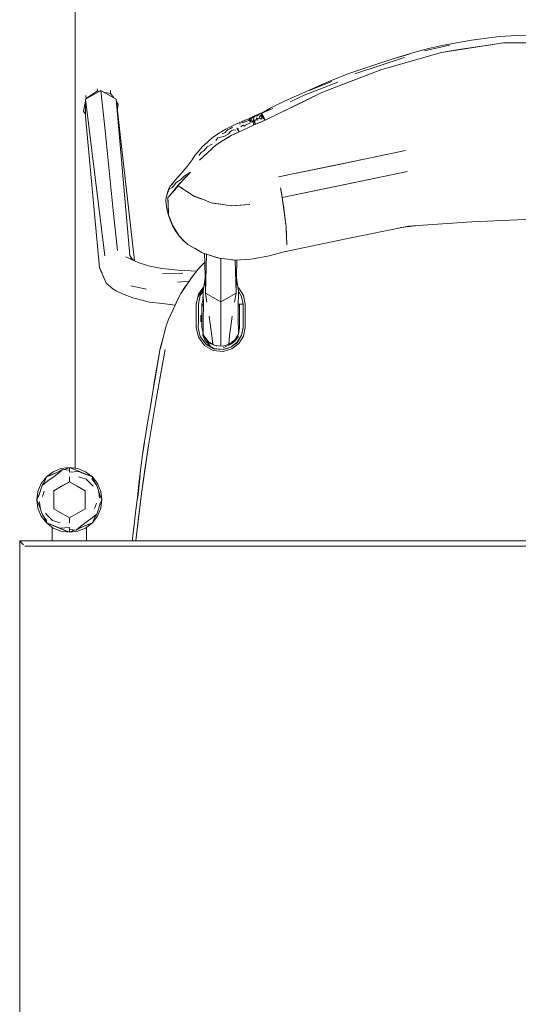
# Model space of a CAD drawing. Header units: millimetres. Extents: x -261 to 187, y -214 to 106.
# Tile 34 of 256: x -221.834 to -221.543, y -160.007 to -159.432. Entities that reach past the tile are written whole.
import ezdxf

# ---------------------------------------------------------------- set-up
doc = ezdxf.new("R2010")
doc.units = ezdxf.units.MM
doc.header["$LTSCALE"] = 0.005
doc.header["$MEASUREMENT"] = 0
doc.layers.add('IFC-Elemento de mobília-Contorno', color=9, linetype='Continuous', lineweight=5)
doc.layers.add('IFC-Viga-Contorno', color=9, linetype='Continuous', lineweight=5)

msp = doc.modelspace()

# ---------------------------------------------------------------- linework, layer by layer
at = {"layer": 'IFC-Elemento de mobília-Contorno', "lineweight": 5}
for p, q in [((-221.57078, -159.44361), (-221.5543, -159.44153)), ((-221.5543, -159.44153), (-221.54397, -159.44091)), ((-221.54397, -159.44091), (-221.53332, -159.44073)), ((-221.5981, -159.44979), (-221.58346, -159.44654)), ((-221.59581, -159.44853), (-221.58706, -159.44655)), ((-221.58832, -159.45077), (-221.55197, -159.44508)), ((-221.58706, -159.44655), (-221.57078, -159.44361)), ((-221.57015, -159.44792), (-221.56106, -159.4465)), ((-221.56106, -159.4465), (-221.55197, -159.44508)), ((-221.55197, -159.44508), (-221.51519, -159.44508)), ((-221.62371, -159.46086), (-221.58832, -159.45077)), ((-221.61727, -159.45463), (-221.60445, -159.45075)), ((-221.61727, -159.45463), (-221.60704, -159.45174)), ((-221.60602, -159.45581), (-221.59717, -159.45329)), ((-221.60445, -159.45075), (-221.59581, -159.44853)), ((-221.59717, -159.45329), (-221.58832, -159.45077)), ((-221.58832, -159.45077), (-221.57924, -159.44934)), ((-221.57924, -159.44934), (-221.57015, -159.44792)), ((-221.6417, -159.46287), (-221.6301, -159.45892)), ((-221.63885, -159.46332), (-221.62288, -159.45792)), ((-221.6301, -159.45892), (-221.61727, -159.45463)), ((-221.62371, -159.46086), (-221.61487, -159.45834)), ((-221.62288, -159.45792), (-221.61001, -159.45382)), ((-221.61487, -159.45834), (-221.60602, -159.45581)), ((-221.658, -159.47426), (-221.62371, -159.46086)), ((-221.65356, -159.46764), (-221.6417, -159.46287)), ((-221.64086, -159.46757), (-221.63228, -159.46421)), ((-221.63228, -159.46421), (-221.62371, -159.46086)), ((-221.66633, -159.47313), (-221.65356, -159.46764)), ((-221.66539, -159.4731), (-221.65223, -159.46768)), ((-221.65983, -159.4724), (-221.64875, -159.46823)), ((-221.64943, -159.47091), (-221.64086, -159.46757)), ((-221.79596, -159.47815), (-221.787, -159.47308)), ((-221.7958, -159.47584), (-221.79562, -159.4776)), ((-221.79562, -159.4776), (-221.78904, -159.47329)), ((-221.78918, -159.47196), (-221.78913, -159.4724)), ((-221.78913, -159.4724), (-221.78909, -159.47285)), ((-221.78909, -159.47285), (-221.78904, -159.47329)), ((-221.78904, -159.47329), (-221.78778, -159.47352)), ((-221.787, -159.47308), (-221.7846, -159.49644)), ((-221.787, -159.47308), (-221.77804, -159.47803)), ((-221.78545, -159.47394), (-221.78132, -159.47468)), ((-221.78145, -159.47295), (-221.78132, -159.47468)), ((-221.78132, -159.47468), (-221.77953, -159.47721)), ((-221.69115, -159.49025), (-221.658, -159.47426)), ((-221.67939, -159.47913), (-221.66633, -159.47313)), ((-221.67655, -159.47962), (-221.6683, -159.47572)), ((-221.6683, -159.47572), (-221.65983, -159.4724)), ((-221.66629, -159.47826), (-221.658, -159.47426)), ((-221.658, -159.47426), (-221.64943, -159.47091)), ((-221.79714, -159.48513), (-221.79596, -159.4793)), ((-221.79596, -159.47815), (-221.78471, -159.56949)), ((-221.79596, -159.48816), (-221.79596, -159.47815)), ((-221.7957, -159.47799), (-221.79562, -159.4776)), ((-221.77804, -159.47803), (-221.77008, -159.56939)), ((-221.77804, -159.47803), (-221.76748, -159.57253)), ((-221.77787, -159.47954), (-221.77689, -159.48093)), ((-221.77741, -159.48372), (-221.77689, -159.48093)), ((-221.6882, -159.48341), (-221.67939, -159.47913)), ((-221.67457, -159.48226), (-221.66629, -159.47826)), ((-221.79714, -159.48513), (-221.79596, -159.48683)), ((-221.69745, -159.48795), (-221.69691, -159.4877)), ((-221.69691, -159.4877), (-221.69637, -159.48744)), ((-221.6964, -159.48799), (-221.69584, -159.4878)), ((-221.69637, -159.48744), (-221.69577, -159.48715)), ((-221.69584, -159.4878), (-221.6952, -159.48731)), ((-221.69577, -159.48715), (-221.69493, -159.48679)), ((-221.6952, -159.48731), (-221.69458, -159.48679)), ((-221.69493, -159.48679), (-221.69433, -159.48649)), ((-221.69433, -159.48649), (-221.69386, -159.48627)), ((-221.69421, -159.48805), (-221.69395, -159.48734)), ((-221.69407, -159.48647), (-221.6936, -159.48622)), ((-221.69395, -159.48734), (-221.6931, -159.48914)), ((-221.69395, -159.48734), (-221.69328, -159.48748)), ((-221.69386, -159.48627), (-221.6936, -159.48622)), ((-221.6936, -159.48622), (-221.69308, -159.48617)), ((-221.69328, -159.48748), (-221.69308, -159.48617)), ((-221.69328, -159.48748), (-221.69235, -159.48898)), ((-221.69308, -159.48617), (-221.6882, -159.48341)), ((-221.69308, -159.48617), (-221.68657, -159.4836)), ((-221.69308, -159.48617), (-221.69224, -159.48796)), ((-221.69308, -159.48617), (-221.69212, -159.48821)), ((-221.69115, -159.49025), (-221.68286, -159.48626)), ((-221.68286, -159.48626), (-221.67457, -159.48226)), ((-221.79596, -159.48816), (-221.78774, -159.57659)), ((-221.71066, -159.49381), (-221.70902, -159.49298)), ((-221.70902, -159.49298), (-221.70788, -159.49247)), ((-221.70788, -159.49247), (-221.70676, -159.49201)), ((-221.70676, -159.49201), (-221.7059, -159.49179)), ((-221.70627, -159.49271), (-221.70528, -159.49249)), ((-221.7059, -159.49179), (-221.70506, -159.49144)), ((-221.7053, -159.49429), (-221.70427, -159.49317)), ((-221.70506, -159.49144), (-221.70416, -159.49092)), ((-221.70463, -159.4964), (-221.69793, -159.49334)), ((-221.70447, -159.49188), (-221.70382, -159.4916)), ((-221.70427, -159.49317), (-221.70323, -159.49381)), ((-221.70416, -159.49092), (-221.70345, -159.49064)), ((-221.70382, -159.4916), (-221.70288, -159.49135)), ((-221.70345, -159.49064), (-221.70275, -159.49033)), ((-221.70323, -159.49381), (-221.70265, -159.49325)), ((-221.70288, -159.49135), (-221.70209, -159.49095)), ((-221.70275, -159.49033), (-221.7019, -159.48996)), ((-221.70265, -159.49325), (-221.70179, -159.49285)), ((-221.70209, -159.49095), (-221.70128, -159.49063)), ((-221.7019, -159.48996), (-221.70119, -159.48967)), ((-221.70179, -159.49285), (-221.70101, -159.49251)), ((-221.70128, -159.49063), (-221.7006, -159.49045)), ((-221.70119, -159.48967), (-221.70045, -159.4895)), ((-221.70101, -159.49251), (-221.70018, -159.49217)), ((-221.70062, -159.48954), (-221.69996, -159.4891)), ((-221.7006, -159.49045), (-221.70045, -159.4895)), ((-221.7006, -159.49045), (-221.69966, -159.49119)), ((-221.70048, -159.48944), (-221.70036, -159.48968)), ((-221.70045, -159.4895), (-221.69952, -159.48945)), ((-221.70036, -159.48969), (-221.69966, -159.49119)), ((-221.70018, -159.49217), (-221.69966, -159.49119)), ((-221.69996, -159.4891), (-221.69924, -159.48878)), ((-221.69966, -159.49119), (-221.69952, -159.48945)), ((-221.69966, -159.49119), (-221.69855, -159.49155)), ((-221.69952, -159.48945), (-221.69882, -159.48913)), ((-221.69952, -159.48945), (-221.69855, -159.49155)), ((-221.69924, -159.48878), (-221.69864, -159.48851)), ((-221.69873, -159.49371), (-221.69793, -159.49334)), ((-221.69864, -159.48851), (-221.69806, -159.48824)), ((-221.69855, -159.49155), (-221.69818, -159.49053)), ((-221.69818, -159.49053), (-221.69787, -159.48994)), ((-221.69818, -159.49053), (-221.69793, -159.49334)), ((-221.69818, -159.49053), (-221.69733, -159.49144)), ((-221.69812, -159.48884), (-221.69755, -159.48849)), ((-221.69812, -159.48884), (-221.69787, -159.48994)), ((-221.69806, -159.48824), (-221.69745, -159.48795)), ((-221.69793, -159.49334), (-221.69115, -159.49025)), ((-221.69793, -159.49334), (-221.69705, -159.49294)), ((-221.69787, -159.48994), (-221.69709, -159.4906)), ((-221.69755, -159.48849), (-221.69694, -159.48822)), ((-221.69733, -159.49144), (-221.69709, -159.4906)), ((-221.69733, -159.49144), (-221.69705, -159.49294)), ((-221.69709, -159.4906), (-221.69634, -159.49017)), ((-221.69709, -159.4906), (-221.69705, -159.49294)), ((-221.69705, -159.49294), (-221.69621, -159.49256)), ((-221.69634, -159.49017), (-221.69629, -159.48899)), ((-221.69634, -159.49017), (-221.69559, -159.49042)), ((-221.69629, -159.48899), (-221.69536, -159.48958)), ((-221.69621, -159.49256), (-221.69537, -159.49217)), ((-221.69559, -159.49042), (-221.69536, -159.48958)), ((-221.69537, -159.49217), (-221.69452, -159.49179)), ((-221.69536, -159.48958), (-221.69469, -159.48911)), ((-221.69469, -159.48911), (-221.69421, -159.48805)), ((-221.69469, -159.48911), (-221.69373, -159.48976)), ((-221.69452, -159.49179), (-221.69368, -159.49141)), ((-221.69373, -159.48976), (-221.6931, -159.48914)), ((-221.69368, -159.49141), (-221.69284, -159.49102)), ((-221.6931, -159.48914), (-221.69235, -159.48898)), ((-221.69284, -159.49102), (-221.69199, -159.49064)), ((-221.69235, -159.48898), (-221.69115, -159.49025)), ((-221.69226, -159.48791), (-221.69115, -159.49025)), ((-221.69212, -159.48821), (-221.69115, -159.49025)), ((-221.69199, -159.49064), (-221.69115, -159.49025)), ((-221.7846, -159.49644), (-221.7822, -159.51979)), ((-221.72142, -159.50029), (-221.71891, -159.49845)), ((-221.71891, -159.49845), (-221.71757, -159.49754)), ((-221.71757, -159.49754), (-221.71642, -159.49692)), ((-221.71642, -159.49692), (-221.71445, -159.49583)), ((-221.71623, -159.49826), (-221.71444, -159.49755)), ((-221.71538, -159.50203), (-221.71102, -159.49935)), ((-221.71485, -159.49958), (-221.71272, -159.49855)), ((-221.71445, -159.49583), (-221.7133, -159.49522)), ((-221.71444, -159.49755), (-221.71304, -159.49594)), ((-221.7133, -159.49522), (-221.71222, -159.49456)), ((-221.7132, -159.50069), (-221.71102, -159.49935)), ((-221.71304, -159.49594), (-221.71138, -159.49519)), ((-221.71272, -159.49855), (-221.71166, -159.49719)), ((-221.71222, -159.49456), (-221.71066, -159.49381)), ((-221.71166, -159.49719), (-221.7106, -159.49638)), ((-221.71138, -159.49519), (-221.71017, -159.49447)), ((-221.71102, -159.49935), (-221.70463, -159.4964)), ((-221.71102, -159.49935), (-221.71022, -159.49897)), ((-221.7106, -159.49638), (-221.70946, -159.49589)), ((-221.71022, -159.49897), (-221.70942, -159.49861)), ((-221.70946, -159.49589), (-221.70822, -159.49616)), ((-221.70942, -159.49861), (-221.70783, -159.49787)), ((-221.70783, -159.49787), (-221.70623, -159.49713)), ((-221.70763, -159.49502), (-221.70623, -159.49713)), ((-221.70763, -159.49502), (-221.70654, -159.49555)), ((-221.70623, -159.49713), (-221.70463, -159.4964)), ((-221.70463, -159.4964), (-221.70379, -159.49601)), ((-221.70379, -159.49601), (-221.70295, -159.49563)), ((-221.70295, -159.49563), (-221.70211, -159.49524)), ((-221.70211, -159.49524), (-221.70126, -159.49486)), ((-221.70126, -159.49486), (-221.70042, -159.49448)), ((-221.70042, -159.49448), (-221.69958, -159.49409)), ((-221.69958, -159.49409), (-221.69873, -159.49371)), ((-221.72799, -159.50587), (-221.72602, -159.50415)), ((-221.72602, -159.50415), (-221.72458, -159.50298)), ((-221.72602, -159.50415), (-221.7246, -159.503)), ((-221.72541, -159.50377), (-221.72339, -159.50185)), ((-221.72506, -159.50598), (-221.72216, -159.50427)), ((-221.72457, -159.50917), (-221.71974, -159.50471)), ((-221.72339, -159.50185), (-221.72142, -159.50029)), ((-221.72215, -159.50694), (-221.71974, -159.50471)), ((-221.72001, -159.50226), (-221.71867, -159.50065)), ((-221.71974, -159.50471), (-221.71538, -159.50203)), ((-221.71867, -159.50065), (-221.71689, -159.50032)), ((-221.71756, -159.50337), (-221.71538, -159.50203)), ((-221.71689, -159.50032), (-221.71485, -159.49958)), ((-221.71538, -159.50203), (-221.7132, -159.50069)), ((-221.73213, -159.51103), (-221.73084, -159.5094)), ((-221.73084, -159.5094), (-221.73013, -159.50863)), ((-221.73084, -159.5094), (-221.73014, -159.50864)), ((-221.73054, -159.50915), (-221.72799, -159.50587)), ((-221.72986, -159.51095), (-221.7285, -159.50922)), ((-221.7294, -159.51363), (-221.72457, -159.50917)), ((-221.7285, -159.50922), (-221.7267, -159.508)), ((-221.72698, -159.5114), (-221.72457, -159.50917)), ((-221.7267, -159.508), (-221.72506, -159.50598)), ((-221.72457, -159.50917), (-221.72215, -159.50694)), ((-221.72038, -159.5053), (-221.72037, -159.5053)), ((-221.65181, -159.51693), (-221.60921, -159.50806)), ((-221.63342, -159.5131), (-221.60921, -159.50806)), ((-221.73662, -159.5174), (-221.73373, -159.51342)), ((-221.73373, -159.51342), (-221.73213, -159.51103)), ((-221.7294, -159.51363), (-221.72698, -159.5114)), ((-221.68336, -159.5235), (-221.63342, -159.5131)), ((-221.7822, -159.51979), (-221.77979, -159.54315)), ((-221.74175, -159.52327), (-221.74011, -159.52154)), ((-221.74011, -159.52154), (-221.73662, -159.5174)), ((-221.73844, -159.52462), (-221.73476, -159.52078)), ((-221.73842, -159.52296), (-221.73476, -159.52078)), ((-221.73635, -159.52244), (-221.73476, -159.52078)), ((-221.68336, -159.5235), (-221.65181, -159.51693)), ((-221.65007, -159.52901), (-221.6081, -159.52026)), ((-221.64463, -159.52787), (-221.6081, -159.52026)), ((-221.74657, -159.52889), (-221.74517, -159.52723)), ((-221.74558, -159.52815), (-221.74396, -159.5255)), ((-221.74517, -159.52723), (-221.74443, -159.52626)), ((-221.74453, -159.52871), (-221.74307, -159.5267)), ((-221.74396, -159.5255), (-221.74175, -159.52327)), ((-221.74307, -159.5267), (-221.74065, -159.52519)), ((-221.74212, -159.52845), (-221.74061, -159.52687)), ((-221.74212, -159.52845), (-221.74108, -159.52736)), ((-221.74108, -159.52736), (-221.74004, -159.52627)), ((-221.74065, -159.52519), (-221.73842, -159.52296)), ((-221.74061, -159.52687), (-221.73844, -159.52462)), ((-221.74004, -159.52627), (-221.73795, -159.5241)), ((-221.73795, -159.5241), (-221.73635, -159.52244)), ((-221.68116, -159.53548), (-221.64463, -159.52787)), ((-221.74875, -159.53468), (-221.74797, -159.53195)), ((-221.74875, -159.53468), (-221.74819, -159.53303)), ((-221.74819, -159.53303), (-221.74764, -159.53156)), ((-221.74797, -159.53195), (-221.74738, -159.53032)), ((-221.7479, -159.53557), (-221.74491, -159.5321)), ((-221.74764, -159.53156), (-221.74693, -159.53023)), ((-221.74738, -159.53032), (-221.74657, -159.52889)), ((-221.74693, -159.53023), (-221.74559, -159.52992)), ((-221.74629, -159.53371), (-221.74522, -159.53236)), ((-221.74559, -159.52992), (-221.74453, -159.52871)), ((-221.74522, -159.53236), (-221.74367, -159.5304)), ((-221.74491, -159.5321), (-221.7419, -159.52863)), ((-221.74367, -159.5304), (-221.7429, -159.52943)), ((-221.7429, -159.52943), (-221.74212, -159.52845)), ((-221.74212, -159.52845), (-221.7395, -159.53019)), ((-221.7419, -159.52863), (-221.73932, -159.53031)), ((-221.74037, -159.52963), (-221.74037, -159.52962)), ((-221.7395, -159.53019), (-221.73688, -159.53194)), ((-221.73688, -159.53194), (-221.733, -159.53452)), ((-221.68212, -159.52994), (-221.68161, -159.53286)), ((-221.68212, -159.52994), (-221.68116, -159.53548)), ((-221.68161, -159.53286), (-221.68116, -159.53548)), ((-221.68116, -159.53548), (-221.65007, -159.52901)), ((-221.74905, -159.53693), (-221.74875, -159.53468)), ((-221.74905, -159.53693), (-221.74897, -159.53934)), ((-221.74897, -159.53934), (-221.74851, -159.54211)), ((-221.7479, -159.53557), (-221.74773, -159.54064)), ((-221.7479, -159.53574), (-221.74782, -159.53825)), ((-221.74782, -159.53825), (-221.74774, -159.54076)), ((-221.7478, -159.53885), (-221.74779, -159.53887)), ((-221.73306, -159.5345), (-221.72779, -159.53653)), ((-221.73264, -159.53466), (-221.73235, -159.53485)), ((-221.73235, -159.53485), (-221.72806, -159.53642)), ((-221.73106, -159.53532), (-221.73106, -159.53527)), ((-221.72779, -159.53653), (-221.72259, -159.53853)), ((-221.72259, -159.53853), (-221.71701, -159.5394)), ((-221.72207, -159.53861), (-221.7216, -159.53879)), ((-221.7216, -159.53879), (-221.71597, -159.53956)), ((-221.71701, -159.5394), (-221.71143, -159.54027)), ((-221.71674, -159.53945), (-221.71673, -159.53944)), ((-221.68116, -159.53548), (-221.67907, -159.5512)), ((-221.68116, -159.53548), (-221.68033, -159.54178)), ((-221.77979, -159.54315), (-221.77739, -159.56651)), ((-221.74851, -159.54211), (-221.74775, -159.54532)), ((-221.74775, -159.54532), (-221.74662, -159.54849)), ((-221.74774, -159.54076), (-221.74765, -159.54327)), ((-221.74773, -159.54064), (-221.74756, -159.5457)), ((-221.74765, -159.54327), (-221.74757, -159.54578)), ((-221.71143, -159.54027), (-221.70576, -159.53996)), ((-221.71101, -159.54025), (-221.71056, -159.54031)), ((-221.71056, -159.54031), (-221.70009, -159.53965)), ((-221.70576, -159.53996), (-221.70047, -159.53967)), ((-221.70047, -159.53967), (-221.70009, -159.53965)), ((-221.68033, -159.54178), (-221.67907, -159.5512)), ((-221.74757, -159.54567), (-221.7451, -159.55208)), ((-221.74757, -159.54578), (-221.74637, -159.54891)), ((-221.74662, -159.54849), (-221.74568, -159.55107)), ((-221.74637, -159.54891), (-221.74516, -159.55204)), ((-221.74568, -159.55107), (-221.7447, -159.55295)), ((-221.60754, -159.55215), (-221.57056, -159.54961)), ((-221.57056, -159.54961), (-221.52437, -159.54771)), ((-221.74516, -159.55204), (-221.74336, -159.5549)), ((-221.7451, -159.55208), (-221.74136, -159.55794)), ((-221.7447, -159.55295), (-221.74347, -159.55498)), ((-221.74347, -159.55498), (-221.74156, -159.55777)), ((-221.74336, -159.5549), (-221.74156, -159.55777)), ((-221.67907, -159.5512), (-221.67892, -159.55238)), ((-221.67907, -159.5512), (-221.67894, -159.55219)), ((-221.67894, -159.55219), (-221.67892, -159.55238)), ((-221.67892, -159.55238), (-221.67873, -159.55772)), ((-221.67892, -159.55238), (-221.67879, -159.55611)), ((-221.6438, -159.5597), (-221.60754, -159.55215)), ((-221.61192, -159.55306), (-221.60003, -159.55163)), ((-221.74156, -159.55777), (-221.74025, -159.5592)), ((-221.74136, -159.55794), (-221.73862, -159.56089)), ((-221.74025, -159.5592), (-221.73894, -159.56063)), ((-221.73894, -159.56063), (-221.7378, -159.56164)), ((-221.73862, -159.56089), (-221.73621, -159.56296)), ((-221.7378, -159.56164), (-221.73665, -159.56265)), ((-221.68005, -159.56725), (-221.6438, -159.5597)), ((-221.67873, -159.55772), (-221.67873, -159.55784)), ((-221.67873, -159.55784), (-221.67854, -159.56305)), ((-221.67873, -159.55784), (-221.67855, -159.56287)), ((-221.73665, -159.56265), (-221.73645, -159.56275)), ((-221.73665, -159.56265), (-221.73642, -159.56278)), ((-221.73665, -159.56265), (-221.73645, -159.56275)), ((-221.73621, -159.56296), (-221.72737, -159.56796)), ((-221.73325, -159.56464), (-221.73208, -159.56532)), ((-221.73208, -159.56532), (-221.72819, -159.56759)), ((-221.72819, -159.56759), (-221.72774, -159.56775)), ((-221.72819, -159.56759), (-221.72777, -159.56774)), ((-221.72737, -159.56796), (-221.71791, -159.57102)), ((-221.72647, -159.56826), (-221.72637, -159.5734)), ((-221.68968, -159.56967), (-221.68005, -159.56725)), ((-221.67855, -159.56287), (-221.67854, -159.56305)), ((-221.7725, -159.57017), (-221.76531, -159.57355)), ((-221.77008, -159.56939), (-221.76831, -159.57202)), ((-221.76975, -159.57095), (-221.76787, -159.57235)), ((-221.76531, -159.57355), (-221.75922, -159.57541)), ((-221.73036, -159.57753), (-221.7271, -159.57409)), ((-221.72782, -159.57488), (-221.72637, -159.5734)), ((-221.7271, -159.57409), (-221.72661, -159.57365)), ((-221.72637, -159.57343), (-221.72637, -159.5734)), ((-221.72637, -159.57343), (-221.72637, -159.5736)), ((-221.72637, -159.5736), (-221.72603, -159.59137)), ((-221.72603, -159.59137), (-221.72545, -159.56858)), ((-221.72528, -159.56864), (-221.72487, -159.56879)), ((-221.72487, -159.56879), (-221.71893, -159.57079)), ((-221.72343, -159.56924), (-221.71893, -159.57079)), ((-221.71893, -159.57079), (-221.71839, -159.57086)), ((-221.71791, -159.57102), (-221.70843, -159.57214)), ((-221.71707, -159.57964), (-221.71707, -159.57112)), ((-221.71308, -159.57159), (-221.70922, -159.57211)), ((-221.70922, -159.57211), (-221.70884, -159.57209)), ((-221.70859, -159.57212), (-221.7081, -159.59137)), ((-221.70843, -159.57214), (-221.69944, -159.57152)), ((-221.7081, -159.59137), (-221.70773, -159.57209)), ((-221.69944, -159.57152), (-221.68968, -159.56967)), ((-221.78774, -159.57659), (-221.78632, -159.57951)), ((-221.78774, -159.57659), (-221.78471, -159.58365)), ((-221.75922, -159.57541), (-221.75149, -159.57689)), ((-221.75149, -159.57689), (-221.74199, -159.57791)), ((-221.75115, -159.58009), (-221.7391, -159.57977)), ((-221.74199, -159.57791), (-221.73118, -159.57859)), ((-221.73367, -159.58181), (-221.73036, -159.57753)), ((-221.73036, -159.57753), (-221.72782, -159.57488)), ((-221.71707, -159.59643), (-221.71707, -159.57964)), ((-221.78471, -159.58365), (-221.78395, -159.58545)), ((-221.78395, -159.58545), (-221.77997, -159.58874)), ((-221.74231, -159.58502), (-221.73546, -159.58437)), ((-221.73786, -159.58779), (-221.73367, -159.58181)), ((-221.72741, -159.59022), (-221.7262, -159.58236)), ((-221.70793, -159.58236), (-221.70672, -159.59019)), ((-221.77997, -159.58874), (-221.77813, -159.59007)), ((-221.77813, -159.59007), (-221.7744, -159.59178)), ((-221.76952, -159.58713), (-221.76045, -159.58897)), ((-221.74038, -159.59155), (-221.73786, -159.58779)), ((-221.74038, -159.59155), (-221.73796, -159.58791)), ((-221.73796, -159.58791), (-221.7372, -159.58685)), ((-221.73046, -159.59358), (-221.72836, -159.5904)), ((-221.73013, -159.59203), (-221.72704, -159.58782)), ((-221.72925, -159.59174), (-221.72836, -159.5904)), ((-221.72899, -159.59254), (-221.7274, -159.59039)), ((-221.72836, -159.5904), (-221.72721, -159.5889)), ((-221.72836, -159.5904), (-221.72739, -159.58913)), ((-221.72741, -159.58916), (-221.72721, -159.58889)), ((-221.72741, -159.59019), (-221.72719, -159.59962)), ((-221.72603, -159.59137), (-221.72517, -159.59668)), ((-221.72603, -159.59137), (-221.71707, -159.59643)), ((-221.72603, -159.59137), (-221.72155, -159.5939)), ((-221.71707, -159.59643), (-221.7081, -159.59137)), ((-221.70896, -159.59668), (-221.7081, -159.59137)), ((-221.70707, -159.58789), (-221.70649, -159.58835)), ((-221.70693, -159.59962), (-221.70672, -159.59019)), ((-221.70672, -159.59029), (-221.70491, -159.59326)), ((-221.70649, -159.58835), (-221.70378, -159.59276)), ((-221.7744, -159.59178), (-221.76828, -159.59407)), ((-221.76828, -159.59407), (-221.75864, -159.59655)), ((-221.75864, -159.59655), (-221.75115, -159.59747)), ((-221.74492, -159.60099), (-221.74207, -159.59481)), ((-221.74207, -159.59481), (-221.74038, -159.59155)), ((-221.73138, -159.59783), (-221.73013, -159.59203)), ((-221.73046, -159.59357), (-221.73013, -159.59307)), ((-221.73013, -159.59307), (-221.72925, -159.59174)), ((-221.73013, -159.59783), (-221.72899, -159.59254)), ((-221.72806, -159.59787), (-221.72754, -159.59542)), ((-221.72763, -159.59431), (-221.72733, -159.59372)), ((-221.72754, -159.59542), (-221.72731, -159.59436)), ((-221.72155, -159.5939), (-221.71707, -159.59643)), ((-221.71707, -159.59643), (-221.71258, -159.5939)), ((-221.71707, -159.60177), (-221.71707, -159.59643)), ((-221.70675, -159.59146), (-221.70601, -159.59146)), ((-221.70491, -159.59326), (-221.70406, -159.5979)), ((-221.70378, -159.59276), (-221.70282, -159.59783)), ((-221.75115, -159.59747), (-221.74369, -159.59832)), ((-221.74784, -159.6071), (-221.74491, -159.60094)), ((-221.74784, -159.6071), (-221.74492, -159.60099)), ((-221.73139, -159.60458), (-221.73138, -159.6012)), ((-221.73138, -159.6012), (-221.73138, -159.59783)), ((-221.73014, -159.60121), (-221.73013, -159.59783)), ((-221.73014, -159.60458), (-221.73014, -159.60121)), ((-221.72806, -159.60124), (-221.72806, -159.59787)), ((-221.72806, -159.59885), (-221.72741, -159.59885)), ((-221.72806, -159.60461), (-221.72806, -159.60124)), ((-221.72803, -159.5977), (-221.72741, -159.59777)), ((-221.72741, -159.59777), (-221.72724, -159.59777)), ((-221.72741, -159.59885), (-221.72741, -159.59777)), ((-221.72741, -159.59831), (-221.72741, -159.59777)), ((-221.72741, -159.59885), (-221.72721, -159.59885)), ((-221.72724, -159.60584), (-221.72719, -159.59962)), ((-221.71707, -159.61135), (-221.71707, -159.60177)), ((-221.70693, -159.59962), (-221.70689, -159.60584)), ((-221.70692, -159.59885), (-221.70607, -159.59885)), ((-221.70689, -159.59777), (-221.70408, -159.59777)), ((-221.70607, -159.59787), (-221.70591, -159.59785)), ((-221.70607, -159.60124), (-221.70607, -159.59787)), ((-221.70607, -159.60461), (-221.70607, -159.60124)), ((-221.70591, -159.59785), (-221.70548, -159.59784)), ((-221.70548, -159.59784), (-221.70484, -159.59783)), ((-221.70484, -159.59783), (-221.70407, -159.59783)), ((-221.70407, -159.6012), (-221.70407, -159.59777)), ((-221.70407, -159.59885), (-221.70406, -159.59885)), ((-221.70407, -159.6012), (-221.70407, -159.60457)), ((-221.70406, -159.60128), (-221.70406, -159.5979)), ((-221.70406, -159.60466), (-221.70406, -159.60128)), ((-221.70282, -159.6012), (-221.70282, -159.59777)), ((-221.70282, -159.60457), (-221.70282, -159.6012)), ((-221.7491, -159.611), (-221.74784, -159.6071)), ((-221.73139, -159.60794), (-221.73139, -159.60458)), ((-221.73139, -159.61132), (-221.73139, -159.60794)), ((-221.73015, -159.61132), (-221.73014, -159.60795)), ((-221.73014, -159.60795), (-221.73014, -159.60458)), ((-221.72871, -159.60808), (-221.72868, -159.60421)), ((-221.72806, -159.60799), (-221.72806, -159.60461)), ((-221.72806, -159.61137), (-221.72806, -159.60799)), ((-221.7274, -159.61447), (-221.72724, -159.60584)), ((-221.72376, -159.60483), (-221.72225, -159.61621)), ((-221.71188, -159.61621), (-221.71037, -159.60483)), ((-221.70689, -159.60584), (-221.70677, -159.61456)), ((-221.70607, -159.60799), (-221.70607, -159.60461)), ((-221.70607, -159.61137), (-221.70607, -159.60799)), ((-221.70407, -159.60794), (-221.70407, -159.60457)), ((-221.70407, -159.61131), (-221.70407, -159.60794)), ((-221.70406, -159.60804), (-221.70406, -159.60466)), ((-221.70406, -159.61141), (-221.70406, -159.60804)), ((-221.70282, -159.60457), (-221.70282, -159.60794)), ((-221.70282, -159.61132), (-221.70282, -159.60794)), ((-221.7523, -159.62374), (-221.7491, -159.611)), ((-221.73139, -159.61132), (-221.73014, -159.61713)), ((-221.73015, -159.61132), (-221.729, -159.61662)), ((-221.72806, -159.61137), (-221.72755, -159.61379)), ((-221.72755, -159.61379), (-221.7271, -159.61585)), ((-221.71707, -159.62218), (-221.71707, -159.61135)), ((-221.7068, -159.61529), (-221.70607, -159.61137)), ((-221.70494, -159.61595), (-221.70407, -159.61131)), ((-221.70492, -159.61606), (-221.70406, -159.61141)), ((-221.70378, -159.61639), (-221.70282, -159.61132)), ((-221.75252, -159.62369), (-221.75034, -159.61596)), ((-221.73014, -159.61713), (-221.72663, -159.6219)), ((-221.729, -159.61662), (-221.72578, -159.62099)), ((-221.72779, -159.6158), (-221.72623, -159.61903)), ((-221.72765, -159.61489), (-221.72613, -159.61789)), ((-221.7271, -159.61585), (-221.7244, -159.61956)), ((-221.72623, -159.61903), (-221.72316, -159.62187)), ((-221.72613, -159.61789), (-221.72365, -159.6206)), ((-221.7244, -159.61956), (-221.72042, -159.62184)), ((-221.72225, -159.61621), (-221.72176, -159.62107)), ((-221.71278, -159.6217), (-221.71018, -159.6201)), ((-221.71238, -159.62125), (-221.71188, -159.61621)), ((-221.71203, -159.62114), (-221.70887, -159.6187)), ((-221.71112, -159.62298), (-221.70737, -159.62009)), ((-221.71111, -159.62286), (-221.70739, -159.61997)), ((-221.7107, -159.62102), (-221.70841, -159.61908)), ((-221.71018, -159.6201), (-221.70802, -159.61792)), ((-221.70887, -159.6187), (-221.7068, -159.61529)), ((-221.70841, -159.61908), (-221.70674, -159.61658)), ((-221.70739, -159.61997), (-221.70494, -159.61595)), ((-221.70737, -159.62009), (-221.70492, -159.61606)), ((-221.7068, -159.61915), (-221.7068, -159.61901)), ((-221.70677, -159.61516), (-221.70677, -159.61456)), ((-221.70648, -159.62079), (-221.70378, -159.61639)), ((-221.75465, -159.65224), (-221.74941, -159.62433)), ((-221.75464, -159.63648), (-221.75252, -159.62369)), ((-221.75416, -159.63357), (-221.75252, -159.62369)), ((-221.7518, -159.63706), (-221.74941, -159.62433)), ((-221.72663, -159.6219), (-221.72147, -159.62485)), ((-221.72578, -159.62099), (-221.72102, -159.62368)), ((-221.72577, -159.62099), (-221.72569, -159.6211)), ((-221.72569, -159.6211), (-221.72104, -159.62381)), ((-221.72365, -159.6206), (-221.71942, -159.62226)), ((-221.72153, -159.62339), (-221.72151, -159.62353)), ((-221.72147, -159.62485), (-221.71556, -159.62548)), ((-221.72104, -159.62381), (-221.7157, -159.62434)), ((-221.72102, -159.62368), (-221.71556, -159.62422)), ((-221.72042, -159.62184), (-221.71832, -159.62205)), ((-221.71832, -159.62205), (-221.71585, -159.6223)), ((-221.71707, -159.62421), (-221.71707, -159.62407)), ((-221.71585, -159.6223), (-221.71203, -159.62114)), ((-221.7157, -159.62434), (-221.71341, -159.62366)), ((-221.71568, -159.62325), (-221.7107, -159.62102)), ((-221.71556, -159.62422), (-221.71111, -159.62286)), ((-221.71556, -159.62548), (-221.71057, -159.62396)), ((-221.71341, -159.62366), (-221.71112, -159.62298)), ((-221.7126, -159.62342), (-221.71259, -159.62331)), ((-221.71057, -159.62396), (-221.70648, -159.62079)), ((-221.75588, -159.64337), (-221.75416, -159.63357)), ((-221.75546, -159.6414), (-221.75416, -159.63357)), ((-221.75545, -159.64135), (-221.75464, -159.63648)), ((-221.75542, -159.6412), (-221.75392, -159.63249)), ((-221.75323, -159.64465), (-221.7518, -159.63706)), ((-221.75678, -159.64885), (-221.75542, -159.6412)), ((-221.75793, -159.65637), (-221.75678, -159.64885)), ((-221.75639, -159.64664), (-221.75588, -159.64337)), ((-221.75465, -159.65224), (-221.75323, -159.64465)), ((-221.7593, -159.68024), (-221.75465, -159.65224)), ((-221.75697, -159.66624), (-221.75465, -159.65224)), ((-221.7598, -159.66712), (-221.75793, -159.65637)), ((-221.75816, -159.6577), (-221.75779, -159.65546)), ((-221.75813, -159.65755), (-221.75781, -159.6556)), ((-221.76118, -159.67578), (-221.7598, -159.66712)), ((-221.76168, -159.67895), (-221.76118, -159.67578)), ((-221.76333, -159.70834), (-221.7593, -159.68024)), ((-221.76298, -159.68685), (-221.76166, -159.67882)), ((-221.76298, -159.68685), (-221.76168, -159.67895)), ((-221.76131, -159.6943), (-221.7593, -159.68024)), ((-221.76482, -159.70276), (-221.76298, -159.68685)), ((-221.7639, -159.6948), (-221.76298, -159.68685)), ((-221.81491, -159.69565), (-221.81032, -159.69375)), ((-221.81268, -159.69612), (-221.80943, -159.69441)), ((-221.81086, -159.6957), (-221.80943, -159.69441)), ((-221.81032, -159.69375), (-221.80541, -159.6931)), ((-221.80943, -159.69441), (-221.80541, -159.69467)), ((-221.80868, -159.69446), (-221.80541, -159.6931)), ((-221.80868, -159.69446), (-221.80722, -159.69386)), ((-221.80722, -159.69386), (-221.80541, -159.6931)), ((-221.80541, -159.69467), (-221.80541, -159.6931)), ((-221.80541, -159.6931), (-221.80178, -159.69461)), ((-221.80541, -159.6931), (-221.792, -159.69866)), ((-221.80541, -159.6931), (-221.80049, -159.69375)), ((-221.80541, -159.69467), (-221.80541, -159.69388)), ((-221.80541, -159.69586), (-221.80541, -159.69467)), ((-221.80178, -159.69461), (-221.79814, -159.69612)), ((-221.80049, -159.69375), (-221.79591, -159.69565)), ((-221.76482, -159.70276), (-221.7639, -159.6948)), ((-221.76333, -159.70834), (-221.76131, -159.6943)), ((-221.82186, -159.7026), (-221.81881, -159.69866)), ((-221.8202, -159.70201), (-221.81881, -159.69866)), ((-221.8202, -159.70201), (-221.81881, -159.69866)), ((-221.81881, -159.69866), (-221.81491, -159.69565)), ((-221.81881, -159.69866), (-221.81265, -159.6961)), ((-221.81881, -159.69866), (-221.81574, -159.69739)), ((-221.818, -159.70094), (-221.81435, -159.6985)), ((-221.81574, -159.69739), (-221.81268, -159.69612)), ((-221.81435, -159.6985), (-221.81086, -159.6957)), ((-221.80541, -159.69586), (-221.80541, -159.69526)), ((-221.80541, -159.69586), (-221.80006, -159.69552)), ((-221.80541, -159.70153), (-221.80541, -159.69869)), ((-221.80541, -159.70153), (-221.80541, -159.70011)), ((-221.8001, -159.69866), (-221.79563, -159.70006)), ((-221.80006, -159.69552), (-221.79621, -159.69716)), ((-221.79814, -159.69612), (-221.79507, -159.69739)), ((-221.79591, -159.69565), (-221.792, -159.69866)), ((-221.79563, -159.70006), (-221.79154, -159.70417)), ((-221.79507, -159.69739), (-221.792, -159.69866)), ((-221.79202, -159.70008), (-221.792, -159.69866)), ((-221.79202, -159.70008), (-221.78943, -159.70366)), ((-221.792, -159.69866), (-221.7906, -159.70204)), ((-221.792, -159.69866), (-221.7906, -159.70205)), ((-221.792, -159.69866), (-221.78895, -159.7026)), ((-221.76552, -159.71077), (-221.76416, -159.6977)), ((-221.82376, -159.70718), (-221.82186, -159.7026)), ((-221.82236, -159.70654), (-221.82139, -159.70366)), ((-221.82139, -159.70366), (-221.818, -159.70094)), ((-221.82139, -159.70366), (-221.8202, -159.70201)), ((-221.81453, -159.7068), (-221.80541, -159.70153)), ((-221.81453, -159.7068), (-221.80997, -159.70417)), ((-221.80997, -159.70417), (-221.80541, -159.70153)), ((-221.80541, -159.70153), (-221.79629, -159.7068)), ((-221.80541, -159.70153), (-221.80085, -159.70417)), ((-221.80085, -159.70417), (-221.79629, -159.7068)), ((-221.79061, -159.70201), (-221.78943, -159.70366)), ((-221.79061, -159.70201), (-221.7906, -159.70204)), ((-221.78943, -159.70366), (-221.78846, -159.70654)), ((-221.78895, -159.7026), (-221.78706, -159.70718)), ((-221.76574, -159.7107), (-221.76482, -159.70276)), ((-221.76573, -159.71068), (-221.76482, -159.70276)), ((-221.82437, -159.71206), (-221.82376, -159.70718)), ((-221.82437, -159.71206), (-221.82303, -159.70883)), ((-221.82437, -159.71206), (-221.82303, -159.70884)), ((-221.82437, -159.71206), (-221.82298, -159.71541)), ((-221.82437, -159.71206), (-221.82298, -159.71542)), ((-221.82437, -159.71206), (-221.82376, -159.71702)), ((-221.82341, -159.71013), (-221.82236, -159.70654)), ((-221.82116, -159.71016), (-221.8201, -159.70707)), ((-221.81453, -159.71733), (-221.81453, -159.7068)), ((-221.79629, -159.71733), (-221.79629, -159.7068)), ((-221.78846, -159.70654), (-221.78787, -159.71082)), ((-221.78846, -159.70654), (-221.78784, -159.70871)), ((-221.78784, -159.70871), (-221.78645, -159.71206)), ((-221.78784, -159.70871), (-221.78645, -159.71206)), ((-221.78779, -159.71531), (-221.78645, -159.71206)), ((-221.78779, -159.7153), (-221.78645, -159.71206)), ((-221.78706, -159.70718), (-221.78645, -159.71206)), ((-221.78706, -159.71702), (-221.78645, -159.71206)), ((-221.76686, -159.71951), (-221.76573, -159.71068)), ((-221.76668, -159.73606), (-221.76333, -159.70834)), ((-221.76503, -159.72244), (-221.76333, -159.70834)), ((-221.82376, -159.71702), (-221.82186, -159.7216)), ((-221.82298, -159.71541), (-221.82236, -159.71759)), ((-221.82294, -159.71331), (-221.8225, -159.71658)), ((-221.8225, -159.71658), (-221.82236, -159.71759)), ((-221.82236, -159.71759), (-221.82139, -159.72046)), ((-221.81453, -159.71733), (-221.80541, -159.72259)), ((-221.80541, -159.72259), (-221.79629, -159.71733)), ((-221.79072, -159.71705), (-221.78966, -159.71396)), ((-221.78943, -159.72046), (-221.78846, -159.71759)), ((-221.78895, -159.7216), (-221.78706, -159.71702)), ((-221.78846, -159.71759), (-221.78741, -159.714)), ((-221.82186, -159.7216), (-221.81881, -159.72547)), ((-221.82139, -159.72046), (-221.8188, -159.72405)), ((-221.82139, -159.72046), (-221.8202, -159.72212)), ((-221.82022, -159.72208), (-221.81881, -159.72547)), ((-221.82022, -159.72208), (-221.8202, -159.72212)), ((-221.82021, -159.72209), (-221.81881, -159.72547)), ((-221.81927, -159.71996), (-221.81519, -159.72407)), ((-221.80541, -159.72543), (-221.80541, -159.72259)), ((-221.80541, -159.72401), (-221.80541, -159.72259)), ((-221.79647, -159.72563), (-221.79282, -159.72318)), ((-221.79282, -159.72318), (-221.78943, -159.72046)), ((-221.792, -159.72547), (-221.78895, -159.7216)), ((-221.792, -159.72547), (-221.79061, -159.72212)), ((-221.792, -159.72547), (-221.79061, -159.72212)), ((-221.79061, -159.72212), (-221.78943, -159.72046)), ((-221.76757, -159.72661), (-221.76686, -159.71951)), ((-221.76668, -159.73606), (-221.76503, -159.72244)), ((-221.81881, -159.72547), (-221.8188, -159.72405)), ((-221.81881, -159.72547), (-221.81574, -159.72674)), ((-221.81881, -159.72547), (-221.81272, -159.72799)), ((-221.81881, -159.72547), (-221.81491, -159.72856)), ((-221.81574, -159.72674), (-221.81268, -159.72801)), ((-221.81541, -159.73606), (-221.81541, -159.72816)), ((-221.81541, -159.72822), (-221.81533, -159.72822)), ((-221.81519, -159.72407), (-221.81072, -159.72546)), ((-221.81491, -159.72856), (-221.81032, -159.73045)), ((-221.8146, -159.72697), (-221.81075, -159.72861)), ((-221.81268, -159.72801), (-221.80904, -159.72952)), ((-221.8125, -159.72808), (-221.80541, -159.73102)), ((-221.81075, -159.72861), (-221.80541, -159.72827)), ((-221.80541, -159.72887), (-221.80541, -159.72822)), ((-221.80541, -159.72946), (-221.80541, -159.72822)), ((-221.80139, -159.72972), (-221.79813, -159.728)), ((-221.80139, -159.72972), (-221.79995, -159.72842)), ((-221.80049, -159.73045), (-221.79591, -159.72856)), ((-221.79995, -159.72842), (-221.79647, -159.72563)), ((-221.79814, -159.72801), (-221.79507, -159.72674)), ((-221.79813, -159.728), (-221.792, -159.72547)), ((-221.79591, -159.72856), (-221.792, -159.72547)), ((-221.79548, -159.72822), (-221.79541, -159.72822)), ((-221.79541, -159.73606), (-221.79541, -159.72816)), ((-221.79507, -159.72674), (-221.792, -159.72547)), ((-221.76849, -159.73457), (-221.76756, -159.72653)), ((-221.76849, -159.73457), (-221.76757, -159.72661)), ((-221.81032, -159.73045), (-221.80541, -159.73102)), ((-221.80904, -159.72952), (-221.80541, -159.73102)), ((-221.80541, -159.73102), (-221.80541, -159.72946)), ((-221.80541, -159.72946), (-221.80139, -159.72972)), ((-221.80541, -159.73024), (-221.80541, -159.72946)), ((-221.80541, -159.73102), (-221.80214, -159.72967)), ((-221.80541, -159.73102), (-221.80359, -159.73027)), ((-221.80541, -159.73102), (-221.80049, -159.73045)), ((-221.80359, -159.73027), (-221.80214, -159.72967)), ((-221.76866, -159.73606), (-221.76849, -159.73457)), ((-221.76866, -159.73606), (-221.76849, -159.73457)), ((-221.8344, -159.73606), (-221.8343, -159.73616)), ((-221.8344, -159.73606), (-220.6345, -159.73606)), ((-221.8344, -160.33601), (-221.8344, -159.73606)), ((-221.8343, -159.73616), (-221.834, -159.73646)), ((-221.834, -159.73646), (-221.83353, -159.73694)), ((-221.83353, -159.73694), (-221.83291, -159.73756)), ((-221.83291, -159.73756), (-221.83218, -159.73829)), ((-221.83141, -159.73906), (-220.6375, -159.73906))]:
    msp.add_line(p, q, dxfattribs=at)
at = {"layer": 'IFC-Viga-Contorno', "lineweight": 5}
msp.add_line((-221.8021, -159.69354), (-221.8021, -158.49056), dxfattribs=at)

doc.saveas('drawing.dxf')
